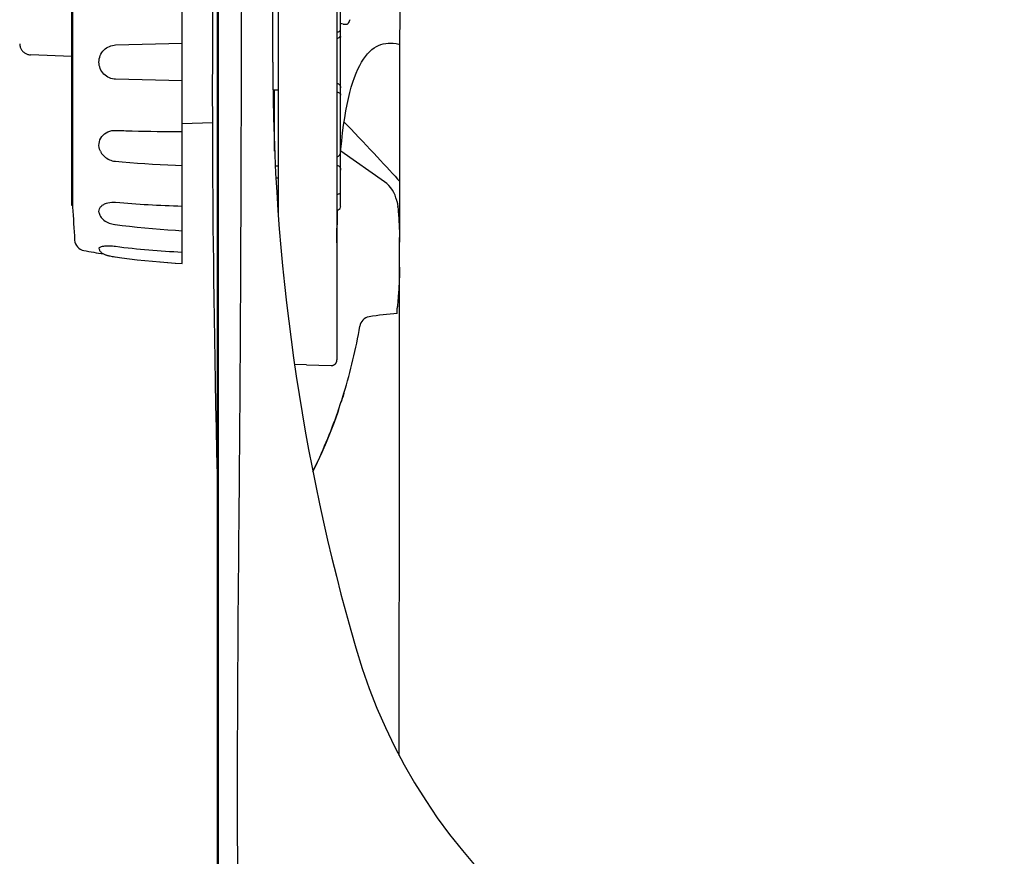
# Model space of a CAD drawing. Extents: x 0 to 594, y 0 to 420.
# Tile 16 of 64: x 76 to 98, y 333 to 352. Entities that reach past the tile are written whole.
import ezdxf

# ---------------------------------------------------------------- set-up
doc = ezdxf.new("R2010")
doc.units = 0
doc.header["$LTSCALE"] = 32.67
for name, color, linetype in [('122590_DXF_CONTINUOUS_LINE', 7, 'CONTINUOUS'), ('123066_DXF_CONTINUOUS_LINE', 7, 'CONTINUOUS'), ('123067_DXF_CONTINUOUS_LINE', 7, 'CONTINUOUS'), ('123090_DXF_CONTINUOUS_LINE', 7, 'CONTINUOUS'), ('124030_DXF_CONTINUOUS_LINE', 7, 'CONTINUOUS'), ('124031_DXF_CONTINUOUS_LINE', 7, 'CONTINUOUS'), ('126056_DXF_CONTINUOUS_LINE', 7, 'CONTINUOUS'), ('126164_DXF_CONTINUOUS_LINE', 7, 'CONTINUOUS')]:
    doc.layers.add(name, color=color, linetype=linetype)

msp = doc.modelspace()

# ---------------------------------------------------------------- linework, layer by layer
at = {"layer": '122590_DXF_CONTINUOUS_LINE', "color": 7, "linetype": 'CONTINUOUS'}
for p, q in [((81.81331, 350.40622), (81.85141, 350.40622)), ((81.85141, 349.04257), (81.85141, 350.42644))]:
    msp.add_line(p, q, dxfattribs=at)
at = {"layer": '123066_DXF_CONTINUOUS_LINE', "color": 7, "linetype": 'CONTINUOUS'}
for p, q in [((79.76824, 346.51539), (79.76824, 355.58617)), ((77.30572, 354.31475), (77.30572, 347.78682)), ((78.27415, 351.43666), (79.76824, 351.47578)), ((79.76824, 350.62578), (78.27415, 350.66491)), ((80.45104, 349.68193), (79.76824, 349.66405)), ((78.01354, 346.72616), (78.03188, 346.71847)), ((78.17015, 346.67986), (78.20118, 346.67384)), ((78.1982, 346.67438), (78.22819, 346.66913)), ((78.22575, 346.66954), (78.25496, 346.66494)), ((78.253, 346.66523), (78.26396, 346.66363)), ((78.75629, 346.60061), (78.92972, 346.58178)), ((78.92972, 346.58178), (79.10153, 346.56486)), ((79.27349, 346.54963), (79.4456, 346.53611)), ((79.61602, 346.5244), (79.76824, 346.51535)), ((79.61781, 346.52428), (79.76824, 346.51535))]:
    msp.add_line(p, q, dxfattribs=at)
for points in [[(77.92913, 349.04751), (77.94173, 349.02268), (77.95824, 348.99562), (77.9768, 348.97021), (77.99755, 348.94626), (78.0207, 348.92367), (78.04617, 348.90267), (78.07335, 348.8837), (78.10185, 348.86699), (78.13195, 348.85232), (78.16344, 348.83985), (78.19563, 348.82987), (78.22816, 348.82246), (78.26108, 348.8176), (78.27123, 348.81662)], [(78.27123, 348.81662), (78.42199, 348.8042), (78.59258, 348.79087), (78.76337, 348.77829), (78.93433, 348.76646), (79.10545, 348.75538), (79.27672, 348.74505), (79.44813, 348.73547), (79.61964, 348.72664), (79.76824, 348.71961)], [(77.90226, 347.65254), (77.90332, 347.64816), (77.91063, 347.62446), (77.92074, 347.60047), (77.93377, 347.57656), (77.94943, 347.55343), (77.9675, 347.53142), (77.98802, 347.51049), (78.0111, 347.49066), (78.03698, 347.47193), (78.06521, 347.45472), (78.09461, 347.43956), (78.12504, 347.42636), (78.15672, 347.41487), (78.18896, 347.4053), (78.22135, 347.39767), (78.25395, 347.39193), (78.26602, 347.39028)], [(78.26602, 347.39028), (78.41717, 347.37179), (78.5882, 347.35218), (78.75943, 347.33392), (78.93083, 347.31702), (79.1024, 347.30148), (79.27412, 347.28729), (79.44597, 347.27446), (79.61794, 347.263), (79.76824, 347.2541)], [(77.89855, 346.8525), (77.90169, 346.83925), (77.90688, 346.82434), (77.91308, 346.81118), (77.92001, 346.79949), (77.92799, 346.7884), (77.9372, 346.77768), (77.94738, 346.76767), (77.95857, 346.75829), (77.97097, 346.74938), (77.9846, 346.74092), (77.99928, 346.73298), (78.01492, 346.72556)], [(78.02985, 346.71927), (78.04806, 346.71243), (78.06866, 346.70554), (78.09148, 346.69874), (78.11598, 346.69221), (78.14227, 346.68589), (78.17384, 346.67911)], [(78.03188, 346.71847), (78.05073, 346.71148), (78.07216, 346.70445), (78.09591, 346.69752), (78.12079, 346.69101), (78.1467, 346.6849)], [(78.26396, 346.66362), (78.41533, 346.64273), (78.58659, 346.62072)], [(78.41439, 346.64286), (78.58482, 346.62094), (78.75807, 346.6004)], [(78.92794, 346.58197), (79.09974, 346.56503), (79.27349, 346.54963)], [(79.27171, 346.54978), (79.44381, 346.53624), (79.61781, 346.52428)]]:
    msp.add_lwpolyline(points, dxfattribs=at)
for centre, radius, start, end in [((138.15229, 351.05078), 60.93404, 183.0705483, 183.7726995), ((80.25197, 369.16574), 21.36181, 264.687543, 266.653702), ((80.26, 369.29619), 21.4925, 266.652633, 268.68893), ((77.60474, 347.05819), 0.255, 183.772702, 259.494148), ((80.5131, 364.06062), 17.30377, 262.565579, 267.532874), ((80.65795, 363.52248), 17, 259.494148, 261.008867)]:
    msp.add_arc(centre, radius, start, end, dxfattribs=at)
for points, knots in [([(77.89824, 351.05078), (77.89822, 351.14857), (77.97876, 351.35038), (78.17813, 351.43415), (78.27415, 351.43666)], [0, 0, 0, 0, 0.50448759, 1, 1, 1, 1]), ([(78.27415, 350.66491), (78.1781, 350.66742), (77.97871, 350.75122), (77.89827, 350.95302), (77.89824, 351.05078)], [0, 0, 0, 0, 0.49565072, 1, 1, 1, 1]), ([(77.92913, 349.04751), (77.90521, 349.09929), (77.88327, 349.21677), (77.95049, 349.38328), (78.09356, 349.49433), (78.21438, 349.51621), (78.27415, 349.51399)], [0, 0, 0, 0, 0.24714754, 0.48899271, 0.74084381, 1, 1, 1, 1]), ([(78.27415, 349.51398), (78.39819, 349.50938), (78.89606, 349.49337), (79.39424, 349.48707), (79.76824, 349.48776)], [0, 0, 0, 0, 0.24918873, 1, 1, 1, 1]), ([(77.90226, 347.65254), (77.89746, 347.67315), (77.89655, 347.71709), (77.92421, 347.77837), (77.97459, 347.82997), (78.01875, 347.85456), (78.04331, 347.86479)], [0, 0, 0, 0, 0.22964786, 0.45900088, 0.71122954, 1, 1, 1, 1]), ([(78.04331, 347.86479), (78.06026, 347.87186), (78.13458, 347.89638), (78.21471, 347.90123), (78.27415, 347.8957)], [0, 0, 0, 0, 0.23528513, 1, 1, 1, 1]), ([(77.89855, 346.85251), (77.8975, 346.85831), (77.90345, 346.87341), (77.92675, 346.88682), (77.961, 346.89897), (78.00788, 346.90764), (78.06513, 346.91274), (78.15524, 346.91405), (78.22588, 346.90862), (78.27415, 346.90232)], [0, 0, 0, 0, 0.04458124, 0.10766154, 0.19800085, 0.31950701, 0.46621422, 0.63215195, 1, 1, 1, 1])]:
    msp.add_open_spline(points, degree=3, knots=knots, dxfattribs=at)
at = {"layer": '123067_DXF_CONTINUOUS_LINE', "color": 7, "linetype": 'CONTINUOUS'}
for p, q in [((77.28826, 347.82078), (77.28826, 354.28078)), ((77.3062, 351.76284), (77.28826, 351.76437)), ((77.28826, 350.33719), (77.3062, 350.33872)), ((77.30572, 347.82124), (77.28826, 347.82078))]:
    msp.add_line(p, q, dxfattribs=at)
at = {"layer": '123090_DXF_CONTINUOUS_LINE', "color": 7, "linetype": 'CONTINUOUS'}
for p, q in [((77.28826, 351.18055), (76.35997, 351.21297)), ((76.36043, 351.21297), (76.35998, 351.21297))]:
    msp.add_line(p, q, dxfattribs=at)
msp.add_lwpolyline([(76.11389, 351.46466), (76.11408, 351.45758), (76.1154, 351.43995), (76.11794, 351.42245), (76.12169, 351.40517), (76.12662, 351.38819), (76.13272, 351.3716), (76.13996, 351.35546), (76.14829, 351.33987), (76.15769, 351.32489), (76.1681, 351.3106), (76.17948, 351.29707), (76.19177, 351.28435), (76.20491, 351.27252), (76.21883, 351.26163), (76.23348, 351.25173), (76.24878, 351.24286), (76.26466, 351.23508), (76.28104, 351.22842), (76.29784, 351.22291), (76.31498, 351.21858), (76.33238, 351.21544), (76.34996, 351.21352), (76.35997, 351.21297)], dxfattribs=at)
at = {"layer": '124030_DXF_CONTINUOUS_LINE', "color": 7, "linetype": 'CONTINUOUS'}
for p, q in [((81.80891, 351.05078), (81.80891, 357.7635)), ((80.58652, 327.16668), (80.58661, 357.17102)), ((80.55793, 355.96725), (80.55793, 318.40478)), ((83.33891, 347.80297), (83.33891, 354.29859)), ((83.29183, 343.22182), (83.34591, 343.38327)), ((83.35792, 343.42019), (83.34591, 343.38327)), ((83.29183, 343.22182), (83.27293, 343.16715))]:
    msp.add_line(p, q, dxfattribs=at)
for points in [[(80.44977, 350.17479), (80.45032, 349.93252), (80.45117, 349.63608), (80.45226, 349.33218), (80.4536, 349.02092), (80.45522, 348.70233), (80.45714, 348.37367), (80.45941, 348.03482), (80.46204, 347.68572), (80.4651, 347.32343), (80.46864, 346.94778), (80.47269, 346.55867), (80.47734, 346.15296), (80.48267, 345.72968), (80.48874, 345.28906), (80.49565, 344.8295), (80.50354, 344.34788), (80.51246, 343.84675), (80.52239, 343.33298), (80.53339, 342.80611), (80.54556, 342.26604), (80.55792, 341.75595)], [(83.41308, 343.59535), (83.40108, 343.55644), (83.39256, 343.52909), (83.38398, 343.50179), (83.37535, 343.47454), (83.36666, 343.44734), (83.35792, 343.42019)], [(83.27293, 343.16715), (83.1903, 342.93762), (83.10289, 342.70963), (83.01082, 342.48344), (82.91414, 342.25914), (82.81289, 342.03682), (82.71299, 341.82875)], [(80.58648, 333.59351), (80.58659, 337.86503), (80.58659, 338.13431), (80.5866, 338.39344)], [(80.58647, 331.57199), (80.58647, 332.11405), (80.58647, 332.63172), (80.58648, 333.12468), (80.58648, 333.59351)]]:
    msp.add_lwpolyline(points, dxfattribs=at)
for centre, radius, start, end in [((129.29738, 351.05078), 47.48847, 180, 196.132434), ((83.29267, 350.48873), 0.04625, 350.372427, 353.157185), ((83.29297, 350.48869), 0.04594, 353.155897, 356.575383), ((83.29347, 350.48866), 0.04544, 356.574612, 359.996244), ((83.25391, 347.80289), 0.085, 271.5, 345.035305), ((83.25324, 347.80298), 0.08568, 345.094749, 359.992888), ((84.02229, 345.0623), 0.255, 100.111773, 170.372467), ((84.87292, 340.29256), 5.1, 92.911235, 100.111773), ((71.93141, 347.11388), 12.0087, 342.962464, 350.369733), ((71.94621, 347.11044), 11.99355, 341.894682, 342.957434), ((71.96864, 347.109), 11.97185, 333.830496, 340.776145), ((72.09156, 347.06327), 11.84072, 340.789246, 341.069132), ((95.99221, 341.41731), 12.81805, 196.132434, 263.264907)]:
    msp.add_arc(centre, radius, start, end, dxfattribs=at)
for points, knots in [([(81.03285, 330.60302), (81.02596, 332.02133), (81.011, 334.80286), (81.03358, 338.87217), (81.0731, 342.72314), (81.09237, 346.30821), (81.10309, 349.58252), (81.11135, 352.49765), (81.11678, 354.68063), (81.12331, 356.21256), (81.12297, 356.90353), (81.12527, 357.22949)], [0, 0, 0, 0, 0.15980067, 0.31339103, 0.45848391, 0.5937069, 0.71731878, 0.82739841, 0.92215052, 0.96327273, 1, 1, 1, 1]), ([(80.45707, 352.39633), (80.45707, 352.31932), (80.45558, 351.87091), (80.45255, 351.42251), (80.45108, 351.05112)], [0, 0, 0, 0, 0.17174767, 1, 1, 1, 1]), ([(83.25465, 351.72931), (83.27759, 351.72935), (83.31877, 351.74148), (83.33891, 351.77986), (83.33891, 351.79542)], [0, 0, 0, 0, 0.59589465, 1, 1, 1, 1]), ([(83.25465, 351.58372), (83.26763, 351.58391), (83.29306, 351.59139), (83.32832, 351.62501), (83.33891, 351.66104), (83.33891, 351.68354)], [0, 0, 0, 0, 0.27253423, 0.52739913, 1, 1, 1, 1]), ([(80.45108, 351.05112), (80.45077, 350.97337), (80.44974, 350.68126), (80.44935, 350.38915), (80.44977, 350.17479)], [0, 0, 0, 0, 0.26615624, 1, 1, 1, 1]), ([(83.25465, 350.56851), (83.26762, 350.56831), (83.29304, 350.56085), (83.3283, 350.52725), (83.33891, 350.49123), (83.33891, 350.46873)], [0, 0, 0, 0, 0.27242224, 0.52723767, 1, 1, 1, 1]), ([(83.25465, 350.37225), (83.27759, 350.3722), (83.31877, 350.36008), (83.33891, 350.3217), (83.33891, 350.30615)], [0, 0, 0, 0, 0.59589033, 1, 1, 1, 1]), ([(83.25465, 348.92264), (83.268, 348.92302), (83.29495, 348.93297), (83.32968, 348.97529), (83.33891, 349.01674), (83.33891, 349.04339)], [0, 0, 0, 0, 0.24993513, 0.50114364, 1, 1, 1, 1]), ([(83.25465, 348.72882), (83.26776, 348.72839), (83.29403, 348.71956), (83.32898, 348.68052), (83.33891, 348.64118), (83.33891, 348.61608)], [0, 0, 0, 0, 0.25658318, 0.50906997, 1, 1, 1, 1]), ([(83.33038, 348.66502), (83.33174, 348.66368), (83.33612, 348.65881), (83.33891, 348.6522), (83.33891, 348.64752)], [0, 0, 0, 0, 0.28906432, 1, 1, 1, 1]), ([(83.25465, 348.07653), (83.26734, 348.07684), (83.28984, 348.07903), (83.3202, 348.08796), (83.33891, 348.10429), (83.33891, 348.11484)], [0, 0, 0, 0, 0.3883661, 0.67715082, 1, 1, 1, 1])]:
    msp.add_open_spline(points, degree=3, knots=knots, dxfattribs=at)
msp.add_open_spline([(83.33038, 351.64002), (83.33563, 351.63213), (83.33891, 351.62238), (83.33891, 351.6129)], degree=3, dxfattribs=at)
at = {"layer": '124031_DXF_CONTINUOUS_LINE', "color": 7, "linetype": 'CONTINUOUS'}
for p, q in [((83.25391, 362.59528), (83.25391, 344.34187)), ((81.93641, 347.57515), (81.93641, 357.76384)), ((81.81301, 350.42688), (81.93641, 350.42547)), ((83.33891, 349.02546), (83.34446, 349.09085)), ((81.86654, 348.71356), (81.93641, 348.71491)), ((81.93641, 348.43765), (81.88089, 348.43785)), ((83.25635, 346.98976), (83.2591, 347.65064)), ((83.2591, 347.65064), (83.25917, 347.66897)), ((83.25917, 347.66897), (83.25934, 347.71775)), ((83.26427, 347.51278), (83.26938, 347.71759)), ((83.25631, 346.98469), (83.25629, 346.98191)), ((82.57189, 344.23344), (82.29946, 344.24296)), ((82.57189, 344.23354), (83.12199, 344.21445))]:
    msp.add_line(p, q, dxfattribs=at)
for points in [[(83.34446, 349.09085), (83.36318, 349.28059), (83.38379, 349.46135), (83.40627, 349.63329), (83.43061, 349.79634), (83.45677, 349.95059), (83.48473, 350.09626), (83.51446, 350.23348), (83.54591, 350.36237), (83.57901, 350.4831), (83.61374, 350.59588), (83.64996, 350.70072), (83.68764, 350.7979), (83.72687, 350.88795), (83.76754, 350.97091), (83.80959, 351.04693), (83.85318, 351.11646), (83.89834, 351.17968), (83.94491, 351.23647), (83.99275, 351.2868), (84.04186, 351.33088), (84.0921, 351.36875), (84.14302, 351.40036), (84.19421, 351.42591), (84.24594, 351.44595), (84.29884, 351.461), (84.35298, 351.47122), (84.40831, 351.47676), (84.4654, 351.47777), (84.52433, 351.47426), (84.58495, 351.46627), (84.64755, 351.45378), (84.67383, 351.44686)], [(83.41633, 349.70065), (83.46942, 349.64556), (83.5648, 349.54627), (83.65773, 349.4492), (83.7482, 349.35438), (83.83617, 349.26184), (83.92147, 349.17175), (84.00404, 349.08419), (84.08388, 348.99916), (84.16091, 348.91674), (84.23511, 348.83698), (84.30645, 348.7599), (84.37492, 348.68554), (84.44051, 348.61393), (84.5032, 348.54509), (84.56296, 348.47908), (84.61973, 348.41599), (84.66881, 348.36109)], [(83.25629, 346.98185), (83.25955, 347.25213), (83.26427, 347.51278)], [(83.12199, 344.21445), (83.13088, 344.21445), (83.13937, 344.21503), (83.1478, 344.21618), (83.15614, 344.21789), (83.16435, 344.22015), (83.17239, 344.22295), (83.18022, 344.22628), (83.18781, 344.23013), (83.19513, 344.23448), (83.20214, 344.2393), (83.20882, 344.24458), (83.21513, 344.2503), (83.22104, 344.25642), (83.22653, 344.26292), (83.23157, 344.26978), (83.23615, 344.27696), (83.24024, 344.28442), (83.24382, 344.29215), (83.24687, 344.30009), (83.24939, 344.30822), (83.25136, 344.3165), (83.25278, 344.3249), (83.25363, 344.33336), (83.25391, 344.34187)]]:
    msp.add_lwpolyline(points, dxfattribs=at)
for centre, radius, start, end in [((85.21284, 351.24828), 1.83204, 155.567683, 158.354337), ((80.32632, 334.97519), 17.20829, 79.729666, 79.917448), ((81.67776, 346.99669), 1.5786, 359.564495, 359.748429)]:
    msp.add_arc(centre, radius, start, end, dxfattribs=at)
msp.add_open_spline([(83.39443, 351.90777), (83.42012, 351.90311), (83.45585, 351.90116), (83.49474, 351.90989), (83.50786, 351.9187), (83.50998, 351.92405)], degree=3, knots=[0, 0, 0, 0, 0.64747751, 0.85727937, 1, 1, 1, 1], dxfattribs=at)
at = {"layer": '126056_DXF_CONTINUOUS_LINE', "color": 7, "linetype": 'CONTINUOUS'}
msp.add_open_spline([(84.65767, 335.43196), (84.65867, 337.97814), (84.661, 341.69943), (84.66615, 346.5064), (84.6707, 349.74703), (84.67598, 352.67183), (84.68188, 355.23719), (84.68832, 357.40593), (84.69512, 359.14998), (84.70239, 360.46186), (84.70939, 361.31324), (84.72127, 362.03716), (84.77756, 363.11628), (85.03735, 364.73024), (85.63832, 366.63823), (86.52595, 368.45648), (88.0527, 370.67544), (90.55681, 372.98603), (93.631, 374.45615), (96.25776, 375.05231), (97.60488, 375.15288), (98.27725, 375.15288)], degree=3, knots=[0, 0, 0, 0, 0.16108574, 0.23543098, 0.30411708, 0.36610655, 0.42047156, 0.46641658, 0.50331483, 0.53081103, 0.5494149, 0.5571794, 0.57661582, 0.61774245, 0.66020637, 0.70272594, 0.74525531, 0.83008665, 0.91492448, 0.95746188, 1, 1, 1, 1], dxfattribs=at)
at = {"layer": '126164_DXF_CONTINUOUS_LINE', "color": 7, "linetype": 'CONTINUOUS'}
for p, q in [((84.32394, 348.35305), (83.3403, 349.04181)), ((84.60281, 347.92134), (84.60028, 347.9315)), ((84.60281, 347.92135), (84.60387, 347.9177)), ((84.60286, 347.92118), (84.60281, 347.92134)), ((84.60286, 347.92118), (84.60395, 347.91743)), ((84.60395, 347.91743), (84.60734, 347.90519)), ((84.62064, 345.58873), (84.61441, 345.51809)), ((84.61939, 345.5743), (84.61441, 345.51809)), ((84.61763, 345.55412), (84.61648, 345.5411)), ((84.62447, 345.63449), (84.62064, 345.58873)), ((84.62899, 345.69096), (84.62447, 345.63449)), ((84.61391, 345.38565), (84.61391, 345.5072))]:
    msp.add_line(p, q, dxfattribs=at)
for points in [[(84.60734, 347.90519), (84.60974, 347.89593), (84.61249, 347.88462), (84.61547, 347.87129), (84.61854, 347.85597), (84.62157, 347.83859), (84.6244, 347.81915), (84.62683, 347.79773), (84.6278, 347.78661)], [(84.6278, 347.78665), (84.6315, 347.73884), (84.63406, 347.70433), (84.63669, 347.66748), (84.63938, 347.62838), (84.64209, 347.58712), (84.6448, 347.54381), (84.64749, 347.49855), (84.65011, 347.45147), (84.65266, 347.40267), (84.65511, 347.35228), (84.65742, 347.30042), (84.65959, 347.24724), (84.66159, 347.19285), (84.66339, 347.13739), (84.665, 347.08099), (84.66638, 347.0238), (84.66696, 346.99444)], [(84.66625, 346.43341), (84.66497, 346.38048), (84.66337, 346.32417), (84.66156, 346.26878), (84.65956, 346.21447), (84.6574, 346.16135), (84.65508, 346.10955), (84.65264, 346.05921), (84.65009, 346.01044), (84.64746, 345.96337), (84.64477, 345.91811), (84.64206, 345.8748), (84.63935, 345.83352), (84.63666, 345.7944), (84.63402, 345.75753), (84.63146, 345.72302), (84.62899, 345.69096)]]:
    msp.add_lwpolyline(points, dxfattribs=at)
for centre, radius, start, end in [((83.93391, 347.79603), 0.68, 11.491117, 55), ((83.98677, 347.736), 0.64303, 4.515097, 5.531905), ((84.73291, 345.5072), 0.119, 174.751841, 180)]:
    msp.add_arc(centre, radius, start, end, dxfattribs=at)

doc.saveas('drawing.dxf')
